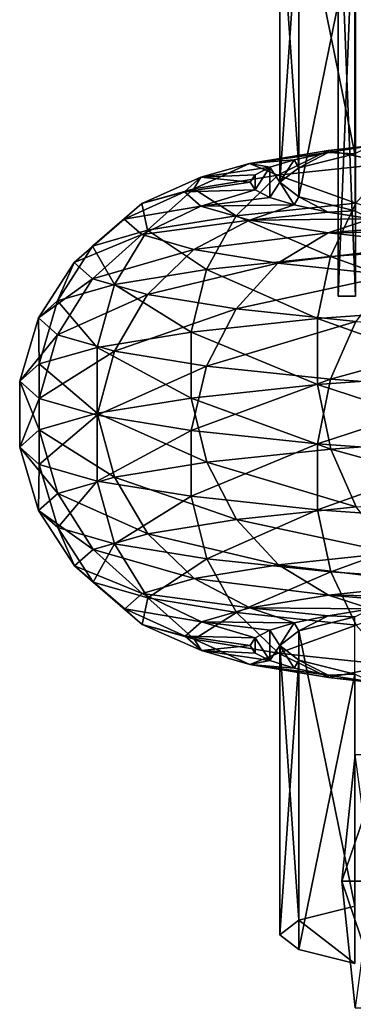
# Model space of a CAD drawing. Header units: millimetres. Extents: x -84 to 84, y -375 to 242.
# Tile 129 of 166: x -17.47 to -11.74, y 174.58 to 191.53. Entities that reach past the tile are written whole.
import ezdxf

# ---------------------------------------------------------------- set-up
doc = ezdxf.new("R2010")
doc.units = ezdxf.units.MM
doc.header["$LTSCALE"] = 81.481481
for name, color, linetype in [('224', 7, 'CONTINUOUS'), ('237', 7, 'CONTINUOUS'), ('239', 7, 'CONTINUOUS'), ('54', 7, 'CONTINUOUS'), ('56', 7, 'CONTINUOUS'), ('58', 7, 'CONTINUOUS'), ('59', 7, 'CONTINUOUS'), ('60', 7, 'CONTINUOUS'), ('61', 7, 'CONTINUOUS')]:
    doc.layers.add(name, color=color, linetype=linetype)

msp = doc.modelspace()

# ---------------------------------------------------------------- linework, layer by layer
at = {"layer": '224', "color": 7, "linetype": 'CONTINUOUS', "true_color": 0xa2afbf}
msp.add_3dface([(-11.999, 186.768, -7.575), (-11.698, 186.768, -10.246), (-11.698, 186.768, -4.904), (-11.999, 186.768, -7.575)], dxfattribs=at)
at = {"layer": '237', "color": 7, "linetype": 'CONTINUOUS', "true_color": 0xa2afbf}
for points in [[(-11.413, 176.699, -11.283), (-11.934, 176.699, -8.829), (-11.192, 178.88, -11.211), (-11.413, 176.699, -11.283)], [(-11.934, 176.699, -8.829), (-11.934, 176.699, -6.321), (-11.703, 178.88, -8.805), (-11.934, 176.699, -8.829)], [(-11.192, 178.88, -11.211), (-11.934, 176.699, -8.829), (-11.703, 178.88, -8.805), (-11.192, 178.88, -11.211)], [(-11.934, 176.699, -6.321), (-11.413, 176.699, -3.867), (-11.703, 178.88, -6.345), (-11.934, 176.699, -6.321)], [(-11.703, 178.88, -8.805), (-11.934, 176.699, -6.321), (-11.703, 178.88, -6.345), (-11.703, 178.88, -8.805)], [(-11.705, 174.518, -8.805), (-11.705, 174.518, -6.345), (-11.934, 176.699, -8.829), (-11.705, 174.518, -8.805)], [(-11.413, 176.699, -11.283), (-11.705, 174.518, -8.805), (-11.934, 176.699, -8.829), (-11.413, 176.699, -11.283)], [(-11.705, 174.518, -6.345), (-11.194, 174.518, -3.938), (-11.934, 176.699, -6.321), (-11.705, 174.518, -6.345)], [(-11.934, 176.699, -8.829), (-11.705, 174.518, -6.345), (-11.934, 176.699, -6.321), (-11.934, 176.699, -8.829)], [(-11.934, 176.699, -6.321), (-11.194, 174.518, -3.938), (-11.413, 176.699, -3.867), (-11.934, 176.699, -6.321)]]:
    msp.add_3dface(points, dxfattribs=at)
at = {"layer": '239', "color": 7, "linetype": 'CONTINUOUS', "true_color": 0xa2afbf}
for points in [[(-11.999, 186.768, -7.575), (-11.698, 186.768, -4.904), (-12, 194.268, -7.575), (-11.999, 186.768, -7.575)], [(-11.699, 194.268, -10.245), (-11.999, 186.768, -7.575), (-12, 194.268, -7.575), (-11.699, 194.268, -10.245)], [(-12, 194.268, -7.575), (-11.698, 186.768, -4.904), (-11.699, 194.268, -4.905), (-12, 194.268, -7.575)], [(-11.698, 186.768, -10.246), (-11.999, 186.768, -7.575), (-11.699, 194.268, -10.245), (-11.698, 186.768, -10.246)]]:
    msp.add_3dface(points, dxfattribs=at)
at = {"layer": '54', "color": 7, "linetype": 'CONTINUOUS', "true_color": 0xa2afbf}
for points in [[(-11.439, 189.353, 250.794), (-11.713, 189.218, 249.253), (-12.172, 189.238, 249.473), (-11.439, 189.353, 250.794)], [(-12.752, 189.116, 248.079), (-13.002, 188.727, 243.634), (-13.171, 188.989, 246.629), (-12.752, 189.116, 248.079)], [(-12.752, 189.116, 248.079), (-13, 188.727, 243.634), (-13.002, 188.727, 243.634), (-12.752, 189.116, 248.079)], [(-12.674, 188.979, 246.515), (-13, 188.727, 243.634), (-12.752, 189.116, 248.079), (-12.674, 188.979, 246.515)], [(-12.172, 189.238, 249.473), (-12.674, 188.979, 246.515), (-12.752, 189.116, 248.079), (-12.172, 189.238, 249.473)], [(-11.713, 189.218, 249.253), (-12.674, 188.979, 246.515), (-12.172, 189.238, 249.473), (-11.713, 189.218, 249.253)], [(-13.425, 188.858, 245.141), (-13.171, 188.989, 246.629), (-13.425, 188.595, 242.127), (-13.425, 188.858, 245.141)], [(-13.425, 188.595, 242.127), (-13.171, 188.989, 246.629), (-13.171, 188.465, 240.639), (-13.425, 188.595, 242.127)], [(-13.171, 188.465, 240.639), (-13.171, 188.989, 246.629), (-13.002, 188.727, 243.634), (-13.171, 188.465, 240.639)], [(-13.51, 188.727, 243.634), (-13.425, 188.858, 245.141), (-13.425, 188.595, 242.127), (-13.51, 188.727, 243.634)], [(-13.171, 188.465, 240.639), (-13.002, 188.727, 243.634), (-13, 188.727, 243.634), (-13.171, 188.465, 240.639)], [(-13.171, 188.465, 240.639), (-13, 188.727, 243.634), (-12.752, 188.338, 239.188), (-13.171, 188.465, 240.639)], [(-13, 188.727, 243.634), (-12.674, 188.475, 240.752), (-12.752, 188.338, 239.188), (-13, 188.727, 243.634)], [(-12.752, 188.338, 239.188), (-12.674, 188.475, 240.752), (-12.172, 188.216, 237.794), (-12.752, 188.338, 239.188)], [(-12.674, 188.475, 240.752), (-11.713, 188.235, 238.015), (-12.172, 188.216, 237.794), (-12.674, 188.475, 240.752)], [(-12.172, 188.216, 237.794), (-11.713, 188.235, 238.015), (-11.439, 188.1, 236.473), (-12.172, 188.216, 237.794)]]:
    msp.add_3dface(points, dxfattribs=at)
at = {"layer": '56', "color": 7, "linetype": 'CONTINUOUS', "true_color": 0xa2afbf}
for points in [[(-11.439, 181.384, 251.492), (-12.172, 181.268, 250.171), (-11.713, 181.249, 249.95), (-11.439, 181.384, 251.492)], [(-12.752, 181.146, 248.776), (-13.171, 181.019, 247.326), (-13, 180.757, 244.331), (-12.752, 181.146, 248.776)], [(-12.674, 181.009, 247.212), (-12.752, 181.146, 248.776), (-13, 180.757, 244.331), (-12.674, 181.009, 247.212)], [(-12.172, 181.268, 250.171), (-12.752, 181.146, 248.776), (-12.674, 181.009, 247.212), (-12.172, 181.268, 250.171)], [(-11.713, 181.249, 249.95), (-12.172, 181.268, 250.171), (-12.674, 181.009, 247.212), (-11.713, 181.249, 249.95)], [(-13.425, 180.889, 245.838), (-13.171, 180.495, 241.336), (-13.171, 181.019, 247.326), (-13.425, 180.889, 245.838)], [(-13.171, 181.019, 247.326), (-13.002, 180.757, 244.331), (-13, 180.757, 244.331), (-13.171, 181.019, 247.326)], [(-13.171, 181.019, 247.326), (-13.171, 180.495, 241.336), (-13.002, 180.757, 244.331), (-13.171, 181.019, 247.326)], [(-13.51, 180.757, 244.331), (-13.425, 180.625, 242.824), (-13.425, 180.889, 245.838), (-13.51, 180.757, 244.331)], [(-13.425, 180.625, 242.824), (-13.171, 180.495, 241.336), (-13.425, 180.889, 245.838), (-13.425, 180.625, 242.824)], [(-12.752, 180.368, 239.886), (-13.002, 180.757, 244.331), (-13.171, 180.495, 241.336), (-12.752, 180.368, 239.886)], [(-12.752, 180.368, 239.886), (-13, 180.757, 244.331), (-13.002, 180.757, 244.331), (-12.752, 180.368, 239.886)], [(-13, 180.757, 244.331), (-12.752, 180.368, 239.886), (-12.674, 180.505, 241.45), (-13, 180.757, 244.331)], [(-12.752, 180.368, 239.886), (-12.172, 180.246, 238.491), (-12.674, 180.505, 241.45), (-12.752, 180.368, 239.886)], [(-12.674, 180.505, 241.45), (-12.172, 180.246, 238.491), (-11.713, 180.265, 238.712), (-12.674, 180.505, 241.45)], [(-12.172, 180.246, 238.491), (-11.439, 180.131, 237.17), (-11.713, 180.265, 238.712), (-12.172, 180.246, 238.491)]]:
    msp.add_3dface(points, dxfattribs=at)
at = {"layer": '58', "color": 7, "linetype": 'CONTINUOUS', "true_color": 0xa2afbf}
for points in [[(-12.674, 176.028, 247.648), (-11.713, 175.284, 239.148), (-11.713, 176.268, 250.386), (-12.674, 176.028, 247.648)], [(-13, 175.776, 244.767), (-12.674, 175.524, 241.885), (-12.674, 176.028, 247.648), (-13, 175.776, 244.767)], [(-12.674, 175.524, 241.885), (-11.713, 175.284, 239.148), (-12.674, 176.028, 247.648), (-12.674, 175.524, 241.885)]]:
    msp.add_3dface(points, dxfattribs=at)
at = {"layer": '59', "color": 7, "linetype": 'CONTINUOUS', "true_color": 0xa2afbf}
for points in [[(-11.713, 194.199, 248.817), (-12.674, 193.96, 246.079), (-11.713, 189.218, 249.253), (-11.713, 194.199, 248.817)], [(-12.674, 193.96, 246.079), (-13, 193.708, 243.198), (-12.674, 188.979, 246.515), (-12.674, 193.96, 246.079)], [(-12.674, 193.96, 246.079), (-12.674, 188.979, 246.515), (-11.713, 189.218, 249.253), (-12.674, 193.96, 246.079)], [(-13, 193.708, 243.198), (-12.674, 193.455, 240.317), (-13, 188.727, 243.634), (-13, 193.708, 243.198)], [(-13, 193.708, 243.198), (-13, 188.727, 243.634), (-12.674, 188.979, 246.515), (-13, 193.708, 243.198)], [(-12.674, 193.455, 240.317), (-12.674, 188.475, 240.752), (-13, 188.727, 243.634), (-12.674, 193.455, 240.317)], [(-12.674, 193.455, 240.317), (-11.713, 193.216, 237.579), (-12.674, 188.475, 240.752), (-12.674, 193.455, 240.317)], [(-11.713, 193.216, 237.579), (-11.713, 188.235, 238.015), (-12.674, 188.475, 240.752), (-11.713, 193.216, 237.579)]]:
    msp.add_3dface(points, dxfattribs=at)
at = {"layer": '60', "color": 7, "linetype": 'CONTINUOUS', "true_color": 0xa2afbf}
for points in [[(-10.35, 189.467, 253.958), (-10.562, 189.461, 252.025), (-12.17, 189.274, 251.749), (-10.35, 189.467, 253.958)], [(-10.35, 189.467, 253.958), (-12.17, 189.274, 251.749), (-11.083, 189.059, 254.73), (-10.35, 189.467, 253.958)], [(-10.562, 189.461, 252.025), (-11.439, 189.353, 250.794), (-12.17, 189.274, 251.749), (-10.562, 189.461, 252.025)], [(-11.439, 189.353, 250.794), (-12.172, 189.238, 249.473), (-12.17, 189.274, 251.749), (-11.439, 189.353, 250.794)], [(-12.17, 189.274, 251.749), (-12.172, 189.238, 249.473), (-13.523, 189.053, 249.228), (-12.17, 189.274, 251.749)], [(-12.17, 189.274, 251.749), (-13.523, 189.053, 249.228), (-13.032, 188.852, 252.364), (-12.17, 189.274, 251.749)], [(-12.172, 189.238, 249.473), (-12.752, 189.116, 248.079), (-13.523, 189.053, 249.228), (-12.172, 189.238, 249.473)], [(-12.752, 189.116, 248.079), (-13.171, 188.989, 246.629), (-13.523, 189.053, 249.228), (-12.752, 189.116, 248.079)], [(-11.083, 189.059, 254.73), (-12.17, 189.274, 251.749), (-13.032, 188.852, 252.364), (-11.083, 189.059, 254.73)], [(-13.523, 189.053, 249.228), (-14.356, 188.814, 246.492), (-14.48, 188.616, 249.664), (-13.523, 189.053, 249.228)], [(-13.032, 188.852, 252.364), (-13.523, 189.053, 249.228), (-14.48, 188.616, 249.664), (-13.032, 188.852, 252.364)], [(-13.523, 189.053, 249.228), (-13.171, 188.989, 246.629), (-14.356, 188.814, 246.492), (-13.523, 189.053, 249.228)], [(-13.171, 188.989, 246.629), (-13.425, 188.858, 245.141), (-14.356, 188.814, 246.492), (-13.171, 188.989, 246.629)], [(-11.083, 189.059, 254.73), (-13.032, 188.852, 252.364), (-11.692, 188.369, 255.401), (-11.083, 189.059, 254.73)], [(-14.356, 188.814, 246.492), (-14.637, 188.565, 243.648), (-15.372, 188.36, 246.735), (-14.356, 188.814, 246.492)], [(-14.48, 188.616, 249.664), (-14.356, 188.814, 246.492), (-15.372, 188.36, 246.735), (-14.48, 188.616, 249.664)], [(-14.356, 188.814, 246.492), (-13.51, 188.727, 243.634), (-14.637, 188.565, 243.648), (-14.356, 188.814, 246.492)], [(-13.032, 188.852, 252.364), (-14.48, 188.616, 249.664), (-13.748, 188.15, 252.905), (-13.032, 188.852, 252.364)], [(-13.425, 188.858, 245.141), (-13.51, 188.727, 243.634), (-14.356, 188.814, 246.492), (-13.425, 188.858, 245.141)], [(-11.692, 188.369, 255.401), (-13.032, 188.852, 252.364), (-13.748, 188.15, 252.905), (-11.692, 188.369, 255.401)], [(-14.48, 188.616, 249.664), (-15.372, 188.36, 246.735), (-15.276, 187.901, 250.058), (-14.48, 188.616, 249.664)], [(-13.748, 188.15, 252.905), (-14.48, 188.616, 249.664), (-15.276, 187.901, 250.058), (-13.748, 188.15, 252.905)], [(-13.51, 188.727, 243.634), (-13.425, 188.595, 242.127), (-14.637, 188.565, 243.648), (-13.51, 188.727, 243.634)], [(-14.637, 188.565, 243.648), (-14.356, 188.316, 240.803), (-15.674, 188.093, 243.689), (-14.637, 188.565, 243.648)], [(-15.372, 188.36, 246.735), (-14.637, 188.565, 243.648), (-15.674, 188.093, 243.689), (-15.372, 188.36, 246.735)], [(-14.637, 188.565, 243.648), (-13.425, 188.595, 242.127), (-14.356, 188.316, 240.803), (-14.637, 188.565, 243.648)], [(-13.425, 188.595, 242.127), (-13.171, 188.465, 240.639), (-14.356, 188.316, 240.803), (-13.425, 188.595, 242.127)], [(-13.171, 188.465, 240.639), (-12.752, 188.338, 239.188), (-14.356, 188.316, 240.803), (-13.171, 188.465, 240.639)], [(-15.372, 188.36, 246.735), (-15.674, 188.093, 243.689), (-16.217, 187.631, 246.968), (-15.372, 188.36, 246.735)], [(-15.276, 187.901, 250.058), (-15.372, 188.36, 246.735), (-16.217, 187.631, 246.968), (-15.276, 187.901, 250.058)], [(-15.674, 188.093, 243.689), (-14.356, 188.316, 240.803), (-15.372, 187.827, 240.643), (-15.674, 188.093, 243.689)], [(-14.356, 188.316, 240.803), (-13.523, 188.077, 238.068), (-15.372, 187.827, 240.643), (-14.356, 188.316, 240.803)], [(-14.356, 188.316, 240.803), (-12.752, 188.338, 239.188), (-13.523, 188.077, 238.068), (-14.356, 188.316, 240.803)], [(-11.692, 188.369, 255.401), (-13.748, 188.15, 252.905), (-12.127, 187.451, 255.918), (-11.692, 188.369, 255.401)], [(-12.752, 188.338, 239.188), (-12.172, 188.216, 237.794), (-13.523, 188.077, 238.068), (-12.752, 188.338, 239.188)], [(-9.528, 187.637, 258.043), (-11.692, 188.369, 255.401), (-12.127, 187.451, 255.918), (-9.528, 187.637, 258.043)], [(-15.674, 188.093, 243.689), (-15.372, 187.827, 240.643), (-16.534, 187.35, 243.754), (-15.674, 188.093, 243.689)], [(-16.217, 187.631, 246.968), (-15.674, 188.093, 243.689), (-16.534, 187.35, 243.754), (-16.217, 187.631, 246.968)], [(-13.748, 188.15, 252.905), (-15.276, 187.901, 250.058), (-14.26, 187.224, 253.33), (-13.748, 188.15, 252.905)], [(-12.127, 187.451, 255.918), (-13.748, 188.15, 252.905), (-14.26, 187.224, 253.33), (-12.127, 187.451, 255.918)], [(-12.172, 188.216, 237.794), (-11.439, 188.1, 236.473), (-13.523, 188.077, 238.068), (-12.172, 188.216, 237.794)], [(-13.523, 188.077, 238.068), (-11.439, 188.1, 236.473), (-12.17, 187.856, 235.547), (-13.523, 188.077, 238.068)], [(-11.439, 188.1, 236.473), (-10.562, 187.992, 235.242), (-12.17, 187.856, 235.547), (-11.439, 188.1, 236.473)], [(-15.372, 187.827, 240.643), (-13.523, 188.077, 238.068), (-14.48, 187.571, 237.714), (-15.372, 187.827, 240.643)], [(-13.523, 188.077, 238.068), (-12.17, 187.856, 235.547), (-14.48, 187.571, 237.714), (-13.523, 188.077, 238.068)], [(-10.562, 187.992, 235.242), (-9.553, 187.894, 234.117), (-12.17, 187.856, 235.547), (-10.562, 187.992, 235.242)], [(-16.534, 187.35, 243.754), (-15.372, 187.827, 240.643), (-16.217, 187.068, 240.541), (-16.534, 187.35, 243.754)], [(-15.276, 187.901, 250.058), (-16.217, 187.631, 246.968), (-15.844, 186.966, 250.376), (-15.276, 187.901, 250.058)], [(-15.372, 187.827, 240.643), (-14.48, 187.571, 237.714), (-16.217, 187.068, 240.541), (-15.372, 187.827, 240.643)], [(-14.26, 187.224, 253.33), (-15.276, 187.901, 250.058), (-15.844, 186.966, 250.376), (-14.26, 187.224, 253.33)], [(-14.48, 187.571, 237.714), (-12.17, 187.856, 235.547), (-13.032, 187.334, 235.015), (-14.48, 187.571, 237.714)], [(-12.17, 187.856, 235.547), (-10.35, 187.663, 233.337), (-13.032, 187.334, 235.015), (-12.17, 187.856, 235.547)], [(-12.17, 187.856, 235.547), (-9.553, 187.894, 234.117), (-10.35, 187.663, 233.337), (-12.17, 187.856, 235.547)], [(-16.217, 187.631, 246.968), (-16.534, 187.35, 243.754), (-16.82, 186.686, 247.171), (-16.217, 187.631, 246.968)], [(-15.844, 186.966, 250.376), (-16.217, 187.631, 246.968), (-16.82, 186.686, 247.171), (-15.844, 186.966, 250.376)], [(-13.032, 187.334, 235.015), (-10.35, 187.663, 233.337), (-11.083, 187.127, 232.648), (-13.032, 187.334, 235.015)], [(-9.528, 187.637, 258.043), (-12.127, 187.451, 255.918), (-9.706, 186.57, 258.404), (-9.528, 187.637, 258.043)], [(-16.217, 187.068, 240.541), (-14.48, 187.571, 237.714), (-15.276, 186.798, 237.451), (-16.217, 187.068, 240.541)], [(-14.48, 187.571, 237.714), (-13.032, 187.334, 235.015), (-15.276, 186.798, 237.451), (-14.48, 187.571, 237.714)], [(-12.127, 187.451, 255.918), (-14.26, 187.224, 253.33), (-12.353, 186.381, 256.239), (-12.127, 187.451, 255.918)], [(-9.706, 186.57, 258.404), (-12.127, 187.451, 255.918), (-12.353, 186.381, 256.239), (-9.706, 186.57, 258.404)], [(-16.534, 187.35, 243.754), (-16.217, 187.068, 240.541), (-17.15, 186.394, 243.838), (-16.534, 187.35, 243.754)], [(-16.82, 186.686, 247.171), (-16.534, 187.35, 243.754), (-17.15, 186.394, 243.838), (-16.82, 186.686, 247.171)], [(-15.276, 186.798, 237.451), (-13.032, 187.334, 235.015), (-13.748, 186.549, 234.603), (-15.276, 186.798, 237.451)], [(-13.032, 187.334, 235.015), (-11.083, 187.127, 232.648), (-13.748, 186.549, 234.603), (-13.032, 187.334, 235.015)], [(-14.26, 187.224, 253.33), (-15.844, 186.966, 250.376), (-14.526, 186.15, 253.602), (-14.26, 187.224, 253.33)], [(-12.353, 186.381, 256.239), (-14.26, 187.224, 253.33), (-14.526, 186.15, 253.602), (-12.353, 186.381, 256.239)], [(-13.748, 186.549, 234.603), (-11.083, 187.127, 232.648), (-11.692, 186.331, 232.107), (-13.748, 186.549, 234.603)], [(-17.15, 186.394, 243.838), (-16.217, 187.068, 240.541), (-16.82, 186.102, 240.505), (-17.15, 186.394, 243.838)], [(-16.217, 187.068, 240.541), (-15.276, 186.798, 237.451), (-16.82, 186.102, 240.505), (-16.217, 187.068, 240.541)], [(-15.844, 186.966, 250.376), (-16.82, 186.686, 247.171), (-16.14, 185.887, 250.593), (-15.844, 186.966, 250.376)], [(-14.526, 186.15, 253.602), (-15.844, 186.966, 250.376), (-16.14, 185.887, 250.593), (-14.526, 186.15, 253.602)], [(-16.82, 186.102, 240.505), (-15.276, 186.798, 237.451), (-15.844, 185.822, 237.3), (-16.82, 186.102, 240.505)], [(-15.276, 186.798, 237.451), (-13.748, 186.549, 234.603), (-15.844, 185.822, 237.3), (-15.276, 186.798, 237.451)], [(-16.82, 186.686, 247.171), (-17.15, 186.394, 243.838), (-17.134, 185.601, 247.328), (-16.82, 186.686, 247.171)], [(-16.14, 185.887, 250.593), (-16.82, 186.686, 247.171), (-17.134, 185.601, 247.328), (-16.14, 185.887, 250.593)], [(-9.706, 186.57, 258.404), (-12.353, 186.381, 256.239), (-9.705, 185.435, 258.502), (-9.706, 186.57, 258.404)], [(-15.844, 185.822, 237.3), (-13.748, 186.549, 234.603), (-14.26, 185.564, 234.346), (-15.844, 185.822, 237.3)], [(-13.748, 186.549, 234.603), (-11.692, 186.331, 232.107), (-14.26, 185.564, 234.346), (-13.748, 186.549, 234.603)], [(-17.134, 185.601, 247.328), (-17.15, 186.394, 243.838), (-17.47, 185.304, 243.933), (-17.134, 185.601, 247.328)], [(-17.15, 186.394, 243.838), (-16.82, 186.102, 240.505), (-17.47, 185.304, 243.933), (-17.15, 186.394, 243.838)], [(-12.353, 186.381, 256.239), (-14.526, 186.15, 253.602), (-12.352, 185.246, 256.338), (-12.353, 186.381, 256.239)], [(-14.26, 185.564, 234.346), (-11.692, 186.331, 232.107), (-12.127, 185.337, 231.757), (-14.26, 185.564, 234.346)], [(-9.705, 185.435, 258.502), (-12.353, 186.381, 256.239), (-12.352, 185.246, 256.338), (-9.705, 185.435, 258.502)], [(-11.692, 186.331, 232.107), (-9.186, 186.151, 230.059), (-12.127, 185.337, 231.757), (-11.692, 186.331, 232.107)], [(-17.47, 185.304, 243.933), (-16.82, 186.102, 240.505), (-17.134, 185.007, 240.538), (-17.47, 185.304, 243.933)], [(-16.82, 186.102, 240.505), (-15.844, 185.822, 237.3), (-17.134, 185.007, 240.538), (-16.82, 186.102, 240.505)], [(-14.526, 186.15, 253.602), (-16.14, 185.887, 250.593), (-14.525, 185.015, 253.7), (-14.526, 186.15, 253.602)], [(-12.352, 185.246, 256.338), (-14.526, 186.15, 253.602), (-14.525, 185.015, 253.7), (-12.352, 185.246, 256.338)], [(-12.127, 185.337, 231.757), (-9.186, 186.151, 230.059), (-9.528, 185.151, 229.632), (-12.127, 185.337, 231.757)], [(-16.14, 185.887, 250.593), (-17.134, 185.601, 247.328), (-16.139, 184.752, 250.692), (-16.14, 185.887, 250.593)], [(-17.134, 185.007, 240.538), (-15.844, 185.822, 237.3), (-16.14, 184.722, 237.273), (-17.134, 185.007, 240.538)], [(-14.525, 185.015, 253.7), (-16.14, 185.887, 250.593), (-16.139, 184.752, 250.692), (-14.525, 185.015, 253.7)], [(-15.844, 185.822, 237.3), (-14.26, 185.564, 234.346), (-16.14, 184.722, 237.273), (-15.844, 185.822, 237.3)], [(-17.134, 185.601, 247.328), (-17.47, 185.304, 243.933), (-17.133, 184.466, 247.427), (-17.134, 185.601, 247.328)], [(-16.139, 184.752, 250.692), (-17.134, 185.601, 247.328), (-17.133, 184.466, 247.427), (-16.139, 184.752, 250.692)], [(-16.14, 184.722, 237.273), (-14.26, 185.564, 234.346), (-14.526, 184.458, 234.264), (-16.14, 184.722, 237.273)], [(-14.26, 185.564, 234.346), (-12.127, 185.337, 231.757), (-14.526, 184.458, 234.264), (-14.26, 185.564, 234.346)], [(-9.705, 185.435, 258.502), (-12.352, 185.246, 256.338), (-9.526, 184.323, 258.33), (-9.705, 185.435, 258.502)], [(-17.47, 185.304, 243.933), (-17.134, 185.007, 240.538), (-17.468, 184.169, 244.032), (-17.47, 185.304, 243.933)], [(-17.133, 184.466, 247.427), (-17.47, 185.304, 243.933), (-17.468, 184.169, 244.032), (-17.133, 184.466, 247.427)], [(-14.526, 184.458, 234.264), (-12.127, 185.337, 231.757), (-12.353, 184.228, 231.627), (-14.526, 184.458, 234.264)], [(-12.352, 185.246, 256.338), (-14.525, 185.015, 253.7), (-12.124, 184.137, 256.205), (-12.352, 185.246, 256.338)], [(-12.127, 185.337, 231.757), (-9.528, 185.151, 229.632), (-12.353, 184.228, 231.627), (-12.127, 185.337, 231.757)], [(-9.526, 184.323, 258.33), (-12.352, 185.246, 256.338), (-12.124, 184.137, 256.205), (-9.526, 184.323, 258.33)], [(-12.353, 184.228, 231.627), (-9.528, 185.151, 229.632), (-9.706, 184.038, 229.463), (-12.353, 184.228, 231.627)], [(-17.468, 184.169, 244.032), (-17.134, 185.007, 240.538), (-17.133, 183.872, 240.637), (-17.468, 184.169, 244.032)], [(-17.134, 185.007, 240.538), (-16.14, 184.722, 237.273), (-17.133, 183.872, 240.637), (-17.134, 185.007, 240.538)], [(-14.525, 185.015, 253.7), (-16.139, 184.752, 250.692), (-14.256, 183.91, 253.617), (-14.525, 185.015, 253.7)], [(-12.124, 184.137, 256.205), (-14.525, 185.015, 253.7), (-14.256, 183.91, 253.617), (-12.124, 184.137, 256.205)], [(-16.139, 184.752, 250.692), (-17.133, 184.466, 247.427), (-15.841, 183.652, 250.664), (-16.139, 184.752, 250.692)], [(-17.133, 183.872, 240.637), (-16.14, 184.722, 237.273), (-16.139, 183.586, 237.373), (-17.133, 183.872, 240.637)], [(-16.14, 184.722, 237.273), (-14.526, 184.458, 234.264), (-16.139, 183.586, 237.373), (-16.14, 184.722, 237.273)], [(-14.256, 183.91, 253.617), (-16.139, 184.752, 250.692), (-15.841, 183.652, 250.664), (-14.256, 183.91, 253.617)], [(-17.133, 184.466, 247.427), (-17.468, 184.169, 244.032), (-16.816, 183.372, 247.46), (-17.133, 184.466, 247.427)], [(-15.841, 183.652, 250.664), (-17.133, 184.466, 247.427), (-16.816, 183.372, 247.46), (-15.841, 183.652, 250.664)], [(-16.139, 183.586, 237.373), (-14.526, 184.458, 234.264), (-14.525, 183.323, 234.364), (-16.139, 183.586, 237.373)], [(-14.526, 184.458, 234.264), (-12.353, 184.228, 231.627), (-14.525, 183.323, 234.364), (-14.526, 184.458, 234.264)], [(-14.525, 183.323, 234.364), (-12.353, 184.228, 231.627), (-12.352, 183.093, 231.727), (-14.525, 183.323, 234.364)], [(-12.353, 184.228, 231.627), (-9.706, 184.038, 229.463), (-12.352, 183.093, 231.727), (-12.353, 184.228, 231.627)], [(-9.526, 184.323, 258.33), (-12.124, 184.137, 256.205), (-9.182, 183.324, 257.901), (-9.526, 184.323, 258.33)], [(-16.816, 183.372, 247.46), (-17.468, 184.169, 244.032), (-17.146, 183.08, 244.128), (-16.816, 183.372, 247.46)], [(-17.468, 184.169, 244.032), (-17.133, 183.872, 240.637), (-17.146, 183.08, 244.128), (-17.468, 184.169, 244.032)], [(-12.124, 184.137, 256.205), (-14.256, 183.91, 253.617), (-11.687, 183.145, 255.854), (-12.124, 184.137, 256.205)], [(-12.352, 183.093, 231.727), (-9.706, 184.038, 229.463), (-9.705, 182.903, 229.563), (-12.352, 183.093, 231.727)], [(-9.182, 183.324, 257.901), (-12.124, 184.137, 256.205), (-11.687, 183.145, 255.854), (-9.182, 183.324, 257.901)], [(-17.146, 183.08, 244.128), (-17.133, 183.872, 240.637), (-16.816, 182.789, 240.795), (-17.146, 183.08, 244.128)], [(-17.133, 183.872, 240.637), (-16.139, 183.586, 237.373), (-16.816, 182.789, 240.795), (-17.133, 183.872, 240.637)], [(-14.256, 183.91, 253.617), (-15.841, 183.652, 250.664), (-13.742, 182.927, 253.359), (-14.256, 183.91, 253.617)], [(-11.687, 183.145, 255.854), (-14.256, 183.91, 253.617), (-13.742, 182.927, 253.359), (-11.687, 183.145, 255.854)], [(-15.841, 183.652, 250.664), (-16.816, 183.372, 247.46), (-15.27, 182.678, 250.512), (-15.841, 183.652, 250.664)], [(-16.816, 182.789, 240.795), (-16.139, 183.586, 237.373), (-15.841, 182.508, 237.591), (-16.816, 182.789, 240.795)], [(-16.139, 183.586, 237.373), (-14.525, 183.323, 234.364), (-15.841, 182.508, 237.591), (-16.139, 183.586, 237.373)], [(-13.742, 182.927, 253.359), (-15.841, 183.652, 250.664), (-15.27, 182.678, 250.512), (-13.742, 182.927, 253.359)], [(-16.816, 183.372, 247.46), (-17.146, 183.08, 244.128), (-16.21, 182.407, 247.423), (-16.816, 183.372, 247.46)], [(-15.27, 182.678, 250.512), (-16.816, 183.372, 247.46), (-16.21, 182.407, 247.423), (-15.27, 182.678, 250.512)], [(-15.841, 182.508, 237.591), (-14.525, 183.323, 234.364), (-14.256, 182.25, 234.638), (-15.841, 182.508, 237.591)], [(-14.525, 183.323, 234.364), (-12.352, 183.093, 231.727), (-14.256, 182.25, 234.638), (-14.525, 183.323, 234.364)], [(-16.21, 182.407, 247.423), (-17.146, 183.08, 244.128), (-16.528, 182.126, 244.211), (-16.21, 182.407, 247.423)], [(-17.146, 183.08, 244.128), (-16.816, 182.789, 240.795), (-16.528, 182.126, 244.211), (-17.146, 183.08, 244.128)], [(-14.256, 182.25, 234.638), (-12.352, 183.093, 231.727), (-12.124, 182.024, 232.05), (-14.256, 182.25, 234.638)], [(-11.687, 183.145, 255.854), (-13.742, 182.927, 253.359), (-11.077, 182.35, 255.311), (-11.687, 183.145, 255.854)], [(-12.352, 183.093, 231.727), (-9.705, 182.903, 229.563), (-12.124, 182.024, 232.05), (-12.352, 183.093, 231.727)], [(-13.742, 182.927, 253.359), (-15.27, 182.678, 250.512), (-13.025, 182.143, 252.946), (-13.742, 182.927, 253.359)], [(-11.077, 182.35, 255.311), (-13.742, 182.927, 253.359), (-13.025, 182.143, 252.946), (-11.077, 182.35, 255.311)], [(-12.124, 182.024, 232.05), (-9.705, 182.903, 229.563), (-9.526, 181.838, 229.926), (-12.124, 182.024, 232.05)], [(-16.528, 182.126, 244.211), (-16.816, 182.789, 240.795), (-16.21, 181.845, 240.999), (-16.528, 182.126, 244.211)], [(-16.816, 182.789, 240.795), (-15.841, 182.508, 237.591), (-16.21, 181.845, 240.999), (-16.816, 182.789, 240.795)], [(-15.27, 182.678, 250.512), (-16.21, 182.407, 247.423), (-14.472, 181.907, 250.248), (-15.27, 182.678, 250.512)], [(-13.025, 182.143, 252.946), (-15.27, 182.678, 250.512), (-14.472, 181.907, 250.248), (-13.025, 182.143, 252.946)], [(-16.21, 181.845, 240.999), (-15.841, 182.508, 237.591), (-15.27, 181.575, 237.91), (-16.21, 181.845, 240.999)], [(-15.841, 182.508, 237.591), (-14.256, 182.25, 234.638), (-15.27, 181.575, 237.91), (-15.841, 182.508, 237.591)], [(-16.21, 182.407, 247.423), (-16.528, 182.126, 244.211), (-15.364, 181.651, 247.32), (-16.21, 182.407, 247.423)], [(-14.472, 181.907, 250.248), (-16.21, 182.407, 247.423), (-15.364, 181.651, 247.32), (-14.472, 181.907, 250.248)], [(-11.077, 182.35, 255.311), (-13.025, 182.143, 252.946), (-10.343, 181.817, 254.621), (-11.077, 182.35, 255.311)], [(-15.27, 181.575, 237.91), (-14.256, 182.25, 234.638), (-13.742, 181.326, 235.064), (-15.27, 181.575, 237.91)], [(-14.256, 182.25, 234.638), (-12.124, 182.024, 232.05), (-13.742, 181.326, 235.064), (-14.256, 182.25, 234.638)], [(-15.364, 181.651, 247.32), (-16.528, 182.126, 244.211), (-15.665, 181.385, 244.276), (-15.364, 181.651, 247.32)], [(-16.528, 182.126, 244.211), (-16.21, 181.845, 240.999), (-15.665, 181.385, 244.276), (-16.528, 182.126, 244.211)], [(-13.025, 182.143, 252.946), (-14.472, 181.907, 250.248), (-12.162, 181.624, 252.413), (-13.025, 182.143, 252.946)], [(-13.742, 181.326, 235.064), (-12.124, 182.024, 232.05), (-11.687, 181.108, 232.569), (-13.742, 181.326, 235.064)], [(-10.343, 181.817, 254.621), (-13.025, 182.143, 252.946), (-12.162, 181.624, 252.413), (-10.343, 181.817, 254.621)], [(-12.124, 182.024, 232.05), (-9.526, 181.838, 229.926), (-11.687, 181.108, 232.569), (-12.124, 182.024, 232.05)], [(-15.665, 181.385, 244.276), (-16.21, 181.845, 240.999), (-15.364, 181.118, 241.232), (-15.665, 181.385, 244.276)], [(-16.21, 181.845, 240.999), (-15.27, 181.575, 237.91), (-15.364, 181.118, 241.232), (-16.21, 181.845, 240.999)], [(-14.472, 181.907, 250.248), (-15.364, 181.651, 247.32), (-13.514, 181.403, 249.893), (-14.472, 181.907, 250.248)], [(-12.162, 181.624, 252.413), (-14.472, 181.907, 250.248), (-13.514, 181.403, 249.893), (-12.162, 181.624, 252.413)], [(-9.553, 181.59, 253.848), (-10.343, 181.817, 254.621), (-12.162, 181.624, 252.413), (-9.553, 181.59, 253.848)], [(-15.364, 181.651, 247.32), (-15.665, 181.385, 244.276), (-14.346, 181.164, 247.16), (-15.364, 181.651, 247.32)], [(-13.514, 181.403, 249.893), (-15.364, 181.651, 247.32), (-14.346, 181.164, 247.16), (-13.514, 181.403, 249.893)], [(-15.364, 181.118, 241.232), (-15.27, 181.575, 237.91), (-14.472, 180.862, 238.304), (-15.364, 181.118, 241.232)], [(-15.27, 181.575, 237.91), (-13.742, 181.326, 235.064), (-14.472, 180.862, 238.304), (-15.27, 181.575, 237.91)], [(-11.439, 181.384, 251.492), (-12.162, 181.624, 252.413), (-13.514, 181.403, 249.893), (-11.439, 181.384, 251.492)], [(-11.439, 181.384, 251.492), (-10.562, 181.491, 252.722), (-12.162, 181.624, 252.413), (-11.439, 181.384, 251.492)], [(-10.562, 181.491, 252.722), (-9.553, 181.59, 253.848), (-12.162, 181.624, 252.413), (-10.562, 181.491, 252.722)], [(-15.665, 181.385, 244.276), (-15.364, 181.118, 241.232), (-14.627, 180.916, 244.317), (-15.665, 181.385, 244.276)], [(-14.346, 181.164, 247.16), (-15.665, 181.385, 244.276), (-14.627, 180.916, 244.317), (-14.346, 181.164, 247.16)], [(-14.472, 180.862, 238.304), (-13.742, 181.326, 235.064), (-13.025, 180.626, 235.606), (-14.472, 180.862, 238.304)], [(-12.752, 181.146, 248.776), (-13.514, 181.403, 249.893), (-14.346, 181.164, 247.16), (-12.752, 181.146, 248.776)], [(-13.742, 181.326, 235.064), (-11.687, 181.108, 232.569), (-13.025, 180.626, 235.606), (-13.742, 181.326, 235.064)], [(-12.752, 181.146, 248.776), (-12.172, 181.268, 250.171), (-13.514, 181.403, 249.893), (-12.752, 181.146, 248.776)], [(-12.172, 181.268, 250.171), (-11.439, 181.384, 251.492), (-13.514, 181.403, 249.893), (-12.172, 181.268, 250.171)], [(-13.425, 180.889, 245.838), (-14.346, 181.164, 247.16), (-14.627, 180.916, 244.317), (-13.425, 180.889, 245.838)], [(-13.425, 180.889, 245.838), (-13.171, 181.019, 247.326), (-14.346, 181.164, 247.16), (-13.425, 180.889, 245.838)], [(-13.171, 181.019, 247.326), (-12.752, 181.146, 248.776), (-14.346, 181.164, 247.16), (-13.171, 181.019, 247.326)], [(-14.627, 180.916, 244.317), (-15.364, 181.118, 241.232), (-14.346, 180.667, 241.474), (-14.627, 180.916, 244.317)], [(-15.364, 181.118, 241.232), (-14.472, 180.862, 238.304), (-14.346, 180.667, 241.474), (-15.364, 181.118, 241.232)], [(-13.025, 180.626, 235.606), (-11.687, 181.108, 232.569), (-11.077, 180.419, 233.241), (-13.025, 180.626, 235.606)], [(-13.51, 180.757, 244.331), (-13.425, 180.889, 245.838), (-14.627, 180.916, 244.317), (-13.51, 180.757, 244.331)], [(-13.51, 180.757, 244.331), (-14.627, 180.916, 244.317), (-14.346, 180.667, 241.474), (-13.51, 180.757, 244.331)], [(-14.346, 180.667, 241.474), (-14.472, 180.862, 238.304), (-13.514, 180.428, 238.741), (-14.346, 180.667, 241.474)], [(-14.472, 180.862, 238.304), (-13.025, 180.626, 235.606), (-13.514, 180.428, 238.741), (-14.472, 180.862, 238.304)], [(-13.425, 180.625, 242.824), (-13.51, 180.757, 244.331), (-14.346, 180.667, 241.474), (-13.425, 180.625, 242.824)], [(-13.171, 180.495, 241.336), (-13.425, 180.625, 242.824), (-14.346, 180.667, 241.474), (-13.171, 180.495, 241.336)], [(-13.171, 180.495, 241.336), (-14.346, 180.667, 241.474), (-13.514, 180.428, 238.741), (-13.171, 180.495, 241.336)], [(-13.514, 180.428, 238.741), (-13.025, 180.626, 235.606), (-12.162, 180.207, 236.222), (-13.514, 180.428, 238.741)], [(-12.752, 180.368, 239.886), (-13.171, 180.495, 241.336), (-13.514, 180.428, 238.741), (-12.752, 180.368, 239.886)], [(-13.025, 180.626, 235.606), (-11.077, 180.419, 233.241), (-12.162, 180.207, 236.222), (-13.025, 180.626, 235.606)], [(-12.172, 180.246, 238.491), (-12.752, 180.368, 239.886), (-13.514, 180.428, 238.741), (-12.172, 180.246, 238.491)], [(-12.172, 180.246, 238.491), (-13.514, 180.428, 238.741), (-12.162, 180.207, 236.222), (-12.172, 180.246, 238.491)], [(-12.162, 180.207, 236.222), (-11.077, 180.419, 233.241), (-10.343, 180.014, 234.014), (-12.162, 180.207, 236.222)], [(-11.439, 180.131, 237.17), (-12.172, 180.246, 238.491), (-12.162, 180.207, 236.222), (-11.439, 180.131, 237.17)], [(-10.562, 180.023, 235.94), (-11.439, 180.131, 237.17), (-12.162, 180.207, 236.222), (-10.562, 180.023, 235.94)], [(-10.562, 180.023, 235.94), (-12.162, 180.207, 236.222), (-10.343, 180.014, 234.014), (-10.562, 180.023, 235.94)]]:
    msp.add_3dface(points, dxfattribs=at)
at = {"layer": '61', "color": 7, "linetype": 'CONTINUOUS', "true_color": 0xa2afbf}
for points in [[(-11.713, 181.249, 249.95), (-12.674, 181.009, 247.212), (-11.713, 176.268, 250.386), (-11.713, 181.249, 249.95)], [(-12.674, 181.009, 247.212), (-13, 180.757, 244.331), (-12.674, 176.028, 247.648), (-12.674, 181.009, 247.212)], [(-12.674, 181.009, 247.212), (-12.674, 176.028, 247.648), (-11.713, 176.268, 250.386), (-12.674, 181.009, 247.212)], [(-13, 180.757, 244.331), (-12.674, 180.505, 241.45), (-13, 175.776, 244.767), (-13, 180.757, 244.331)], [(-13, 180.757, 244.331), (-13, 175.776, 244.767), (-12.674, 176.028, 247.648), (-13, 180.757, 244.331)], [(-12.674, 180.505, 241.45), (-12.674, 175.524, 241.885), (-13, 175.776, 244.767), (-12.674, 180.505, 241.45)], [(-12.674, 180.505, 241.45), (-11.713, 180.265, 238.712), (-12.674, 175.524, 241.885), (-12.674, 180.505, 241.45)], [(-11.713, 180.265, 238.712), (-11.713, 175.284, 239.148), (-12.674, 175.524, 241.885), (-11.713, 180.265, 238.712)]]:
    msp.add_3dface(points, dxfattribs=at)

doc.saveas('drawing.dxf')
